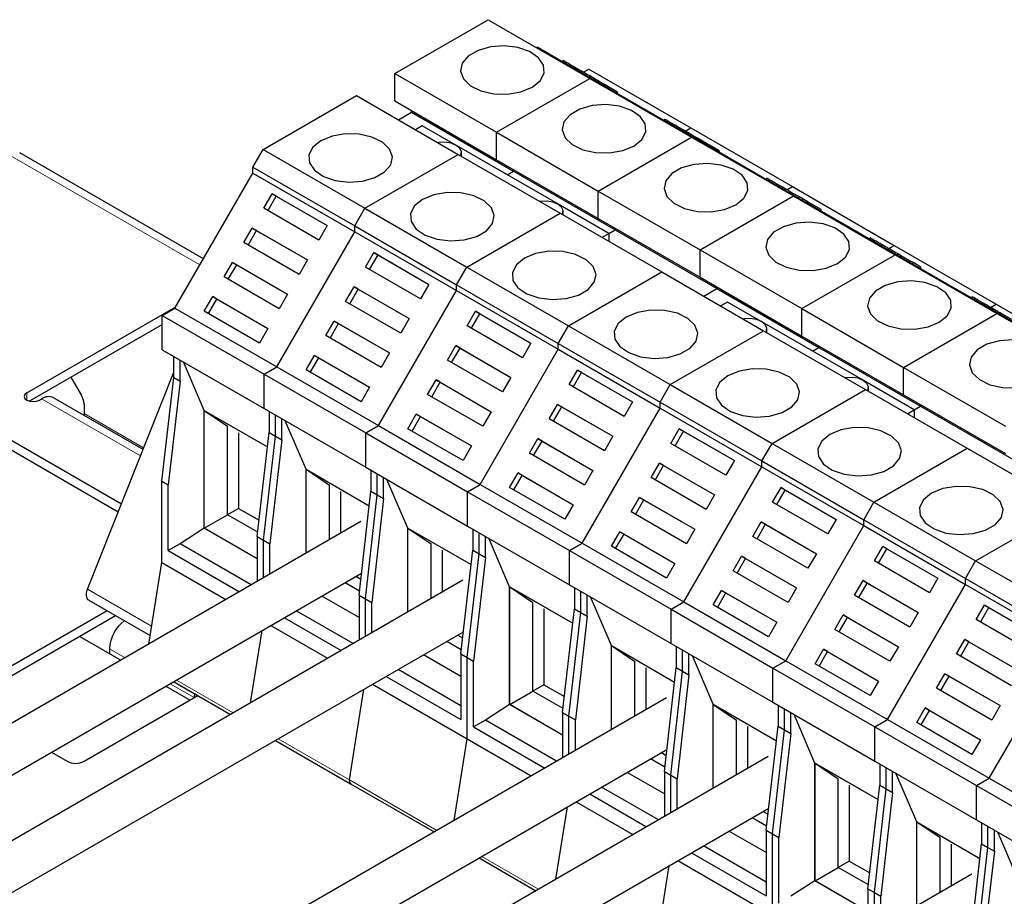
# Model space of a CAD drawing. Header units: millimetres. Extents: x 5 to 418, y 2 to 292.
# Tile 28 of 31: x 340 to 366, y 144 to 167. Entities that reach past the tile are written whole.
import ezdxf

# ---------------------------------------------------------------- set-up
doc = ezdxf.new("R2010")
doc.units = ezdxf.units.MM

msp = doc.modelspace()

# ---------------------------------------------------------------- linework, layer by layer
at = {"color": 7, "linetype": 'Continuous', "lineweight": 25}
for p, q in [((349.9766, 165.6762), (352.4651, 167.1128)), ((352.4651, 167.1128), (355.1804, 165.5453)), ((353.7754, 166.3848), (353.7631, 166.3635)), ((353.7754, 166.3848), (355.2462, 165.5358)), ((354.4685, 166.0262), (354.4505, 165.9951)), ((354.5397, 165.9805), (354.5237, 165.9528)), ((354.7867, 165.8379), (354.7707, 165.8102)), ((354.8909, 165.7776), (354.7799, 165.8418)), ((354.891, 165.7777), (354.875, 165.75)), ((354.9579, 165.739), (354.891, 165.7777)), ((354.9579, 165.739), (354.942, 165.7114)), ((355.0093, 165.7093), (355.1565, 165.7943)), ((355.1565, 165.7943), (357.8718, 164.2268)), ((349.9766, 165.6762), (352.6919, 164.1087)), ((349.9766, 164.9446), (349.9766, 165.6762)), ((352.6919, 164.1087), (355.1804, 165.5453)), ((355.0954, 165.6596), (355.0795, 165.632)), ((355.1783, 165.6118), (355.0954, 165.6596)), ((355.1783, 165.6118), (355.1623, 165.5842)), ((355.3231, 165.5282), (355.1783, 165.6118)), ((355.1804, 165.5453), (357.8957, 163.9778)), ((355.2462, 165.5358), (355.2339, 165.5145)), ((355.2462, 165.5358), (356.4906, 164.8171)), ((355.3231, 165.5282), (355.3071, 165.5006)), ((355.4312, 165.4658), (355.3231, 165.5282)), ((355.4312, 165.4658), (355.4152, 165.4381)), ((355.5763, 165.382), (355.4312, 165.4658)), ((355.5763, 165.382), (355.5603, 165.3543)), ((355.6592, 165.3342), (355.5763, 165.382)), ((355.6592, 165.3342), (355.6432, 165.3065)), ((355.9202, 165.1834), (355.6592, 165.3342)), ((346.4664, 163.6498), (348.9549, 165.0864)), ((348.9549, 165.0864), (351.6702, 163.5189)), ((355.9202, 165.1834), (355.9043, 165.1557)), ((349.9766, 164.9446), (352.6919, 163.3771)), ((356.4907, 164.8173), (356.4784, 164.796)), ((356.4907, 164.8173), (357.9615, 163.9683)), ((350.0751, 164.4397), (350.4274, 164.6431)), ((350.4274, 164.6431), (350.4274, 164.6843)), ((350.4274, 164.6431), (353.1427, 163.0756)), ((357.1838, 164.4587), (357.1658, 164.4276)), ((350.7103, 164.2839), (350.5277, 164.1785)), ((351.6103, 163.7643), (350.7103, 164.2839)), ((357.255, 164.413), (357.239, 164.3853)), ((357.502, 164.2704), (357.486, 164.2427)), ((357.6062, 164.2101), (357.4952, 164.2743)), ((357.6062, 164.2102), (357.5903, 164.1825)), ((357.6732, 164.1715), (357.6062, 164.2102)), ((357.6732, 164.1715), (357.6573, 164.1439)), ((357.7246, 164.1418), (357.8718, 164.2268)), ((357.8718, 164.2268), (360.5871, 162.6593)), ((352.6919, 163.3771), (352.6919, 164.1087)), ((352.6919, 164.1087), (355.4072, 162.5412)), ((355.4072, 162.5412), (357.8957, 163.9778)), ((357.8107, 164.0921), (357.7947, 164.0645)), ((357.8936, 164.0443), (357.8107, 164.0921)), ((357.8936, 164.0443), (357.8776, 164.0167)), ((358.0383, 163.9607), (357.8936, 164.0443)), ((357.8957, 163.9778), (360.611, 162.4103)), ((357.9615, 163.9683), (357.9492, 163.947)), ((357.9615, 163.9683), (359.2059, 163.2496)), ((358.0384, 163.9607), (358.0224, 163.9331)), ((358.1465, 163.8983), (358.0384, 163.9607)), ((358.1465, 163.8983), (358.1305, 163.8706)), ((358.2916, 163.8145), (358.1465, 163.8983)), ((346.1944, 163.1787), (346.4664, 163.6498)), ((346.4664, 163.6498), (349.1817, 162.0823)), ((354.3256, 162.1968), (351.6203, 163.7585)), ((358.2916, 163.8145), (358.2756, 163.7868)), ((358.3745, 163.7667), (358.2916, 163.8145)), ((358.3745, 163.7667), (358.3585, 163.739)), ((358.6355, 163.6159), (358.3745, 163.7667)), ((344.8719, 160.7318), (339.9722, 163.5603)), ((349.1817, 162.0823), (351.6702, 163.5189)), ((351.6702, 163.5189), (354.3855, 161.9514)), ((351.7559, 163.4694), (351.7559, 163.5655)), ((352.6919, 163.3771), (355.4072, 161.8096)), ((358.6355, 163.6159), (358.6196, 163.5882)), ((346.1944, 163.1787), (348.9097, 161.6112)), ((346.1944, 163.0225), (346.1944, 163.1787)), ((353.1427, 163.0756), (353.1427, 163.1168)), ((359.206, 163.2498), (359.1937, 163.2285)), ((359.206, 163.2498), (360.6767, 162.4008)), ((344.1144, 159.4198), (346.1944, 163.0225)), ((346.1944, 163.0225), (348.9097, 161.455)), ((352.973, 162.9776), (353.1427, 163.0756)), ((353.1427, 163.0756), (355.858, 161.5081)), ((359.899, 162.8866), (359.8831, 162.8589)), ((359.966, 162.8479), (359.899, 162.8866)), ((359.966, 162.8479), (359.95, 162.8203)), ((360.1805, 162.7241), (360.1645, 162.6965)), ((360.2429, 162.688), (360.1805, 162.7241)), ((360.2429, 162.688), (360.227, 162.6604)), ((360.3215, 162.6426), (360.2429, 162.688)), ((360.3215, 162.6427), (360.3056, 162.615)), ((360.3885, 162.604), (360.3215, 162.6427)), ((360.3885, 162.604), (360.3725, 162.5764)), ((360.4399, 162.5743), (360.5871, 162.6593)), ((360.5871, 162.6593), (363.3024, 161.0918)), ((346.4806, 162.0813), (346.7046, 162.4692)), ((346.5926, 162.0166), (346.8166, 162.4046)), ((346.7046, 162.4692), (348.1754, 161.6202)), ((346.8166, 162.4046), (346.7046, 162.4692)), ((346.8166, 162.4046), (348.1754, 161.6202)), ((355.4072, 162.5412), (358.1225, 160.9737)), ((355.4072, 161.8096), (355.4072, 162.5412)), ((358.1225, 160.9737), (360.611, 162.4103)), ((360.526, 162.5246), (360.51, 162.497)), ((360.6089, 162.4768), (360.526, 162.5246)), ((360.6089, 162.4768), (360.5929, 162.4491)), ((360.7536, 162.3932), (360.6089, 162.4768)), ((360.611, 162.4103), (363.3263, 160.8428)), ((360.6767, 162.4008), (360.6645, 162.3795)), ((360.6767, 162.4008), (361.9212, 161.6821)), ((360.7536, 162.3932), (360.7377, 162.3656)), ((360.8618, 162.3308), (360.7536, 162.3932)), ((360.8618, 162.3308), (360.8458, 162.3031)), ((361.0069, 162.247), (360.8618, 162.3308)), ((347.9514, 161.2322), (346.4806, 162.0813)), ((348.9097, 161.6112), (349.1817, 162.0823)), ((349.1817, 162.0823), (351.8969, 160.5148)), ((355.6883, 161.4101), (354.3356, 162.191)), ((361.0069, 162.247), (360.9909, 162.2193)), ((361.0898, 162.1992), (361.0069, 162.247)), ((361.0898, 162.1992), (361.0738, 162.1715)), ((361.3508, 162.0484), (361.0898, 162.1992)), ((351.8969, 160.5148), (354.3855, 161.9514)), ((354.3855, 161.9514), (357.1008, 160.3839)), ((354.4712, 161.9019), (354.4712, 161.998)), ((355.4072, 161.8096), (358.1225, 160.2421)), ((361.3508, 162.0484), (361.3348, 162.0207)), ((345.9526, 161.1667), (346.1766, 161.5547)), ((346.1766, 161.5547), (347.6474, 160.7057)), ((346.2886, 161.49), (346.1766, 161.5547)), ((348.1754, 161.6202), (347.9514, 161.2322)), ((348.9097, 161.455), (348.9097, 161.6112)), ((348.9097, 161.6112), (351.6249, 160.0437)), ((355.858, 161.5081), (355.858, 161.5493)), ((361.9213, 161.6823), (361.909, 161.661)), ((361.9213, 161.6823), (363.392, 160.8333)), ((346.0646, 161.1021), (346.2886, 161.49)), ((346.2886, 161.49), (347.6474, 160.7056)), ((346.8297, 157.8523), (348.9097, 161.455)), ((348.9097, 161.455), (351.6249, 159.8874)), ((355.5057, 161.3047), (355.6883, 161.4101)), ((355.6883, 161.4101), (355.858, 161.5081)), ((355.6883, 161.4101), (355.6883, 161.1993)), ((355.858, 161.5081), (358.5733, 159.9406)), ((362.664, 161.295), (362.646, 161.2639)), ((347.4234, 160.3177), (345.9526, 161.1667)), ((362.7351, 161.2493), (362.7192, 161.2217)), ((362.9821, 161.1067), (362.9662, 161.0791)), ((363.1552, 161.0068), (363.3024, 161.0918)), ((363.3024, 161.0918), (366.0177, 159.5243)), ((349.1959, 160.5138), (349.4199, 160.9017)), ((349.3079, 160.4491), (349.5319, 160.8371)), ((349.4199, 160.9017), (350.8907, 160.0527)), ((349.5319, 160.8371), (349.4199, 160.9017)), ((349.5319, 160.8371), (350.8907, 160.0527)), ((358.1225, 160.2421), (358.1225, 160.9737)), ((358.1225, 160.9737), (360.8377, 159.4062)), ((360.8377, 159.4062), (363.3263, 160.8428)), ((363.1666, 161.0003), (363.1506, 160.9726)), ((363.2335, 160.9616), (363.1666, 161.0003)), ((363.2579, 160.9475), (363.2, 160.9809)), ((363.2335, 160.9616), (363.2176, 160.934)), ((363.3263, 160.8428), (366.0416, 159.2753)), ((363.392, 160.8333), (363.3797, 160.8119)), ((363.3975, 160.8669), (363.3816, 160.8393)), ((363.392, 160.8333), (364.6364, 160.1146)), ((363.4823, 160.818), (363.3975, 160.8669)), ((363.4823, 160.818), (363.4663, 160.7903)), ((363.7202, 160.6806), (363.4823, 160.818)), ((345.4246, 160.2522), (345.6486, 160.6402)), ((345.5366, 160.1876), (345.7606, 160.5755)), ((345.6486, 160.6402), (347.1194, 159.7911)), ((345.7606, 160.5755), (345.6486, 160.6402)), ((345.7606, 160.5755), (347.1194, 159.7911)), ((347.6474, 160.7057), (347.4234, 160.3177)), ((350.6667, 159.6647), (349.1959, 160.5138)), ((351.6249, 160.0437), (351.8969, 160.5148)), ((351.8969, 160.5148), (354.6122, 158.9473)), ((363.7203, 160.6806), (363.7043, 160.6529)), ((363.8051, 160.6317), (363.7203, 160.6806)), ((363.8051, 160.6317), (363.7891, 160.604)), ((364.0094, 160.5136), (363.8051, 160.6317)), ((364.0094, 160.5136), (363.9935, 160.4859)), ((346.8954, 159.4032), (345.4246, 160.2522)), ((354.6122, 158.9473), (357.1008, 160.3839)), ((357.1008, 160.3839), (359.8161, 158.8164)), ((358.1225, 160.2421), (360.8377, 158.6746)), ((348.6679, 159.5992), (348.8919, 159.9872)), ((348.8919, 159.9872), (350.3627, 159.1382)), ((349.0039, 159.9225), (348.8919, 159.9872)), ((350.8907, 160.0527), (350.6667, 159.6647)), ((351.6249, 160.0437), (354.3402, 158.4762)), ((351.6249, 159.8874), (351.6249, 160.0437)), ((358.5733, 159.9406), (358.5733, 159.9818)), ((364.6365, 160.1148), (364.6242, 160.0935)), ((364.6365, 160.1148), (366.1073, 159.2657)), ((344.8966, 159.3377), (345.1206, 159.7257)), ((345.1206, 159.7257), (346.5914, 158.8766)), ((345.2326, 159.661), (345.1206, 159.7257)), ((347.1194, 159.7911), (346.8954, 159.4032)), ((348.7799, 159.5346), (349.0039, 159.9225)), ((349.0039, 159.9225), (350.3627, 159.1381)), ((349.5449, 156.2848), (351.6249, 159.8874)), ((351.6249, 159.8874), (354.3402, 158.3199)), ((358.221, 159.7372), (358.5733, 159.9406)), ((358.5733, 159.9406), (361.2886, 158.3731)), ((365.3792, 159.7275), (365.3613, 159.6964)), ((340.1614, 157.1607), (344.1342, 159.4541)), ((345.0086, 159.273), (345.2326, 159.661)), ((345.2326, 159.661), (346.5914, 158.8766)), ((350.1387, 158.7502), (348.6679, 159.5992)), ((358.8561, 159.5814), (358.6735, 159.476)), ((359.7562, 159.0618), (358.8561, 159.5814)), ((365.4504, 159.6818), (365.4345, 159.6542)), ((365.6974, 159.5392), (365.6815, 159.5116)), ((365.8819, 159.4328), (365.8659, 159.4051)), ((365.8705, 159.4393), (366.0177, 159.5243)), ((365.9488, 159.3941), (365.8819, 159.4328)), ((366.0177, 159.5243), (368.733, 157.9568)), ((343.775, 159.2239), (344.1144, 159.4198)), ((343.775, 159.2239), (346.4902, 157.6563)), ((343.775, 158.3093), (343.775, 159.2239)), ((344.1144, 159.4198), (346.8297, 157.8523)), ((346.3674, 158.4886), (344.8966, 159.3377)), ((351.9112, 158.9463), (352.1352, 159.3342)), ((352.0232, 158.8816), (352.2472, 159.2696)), ((352.1352, 159.3342), (353.606, 158.4852)), ((352.2472, 159.2696), (352.1352, 159.3342)), ((352.2472, 159.2696), (353.606, 158.4852)), ((360.8377, 159.4062), (363.553, 157.8387)), ((360.8377, 158.6746), (360.8377, 159.4062)), ((363.553, 157.8387), (366.0416, 159.2753)), ((365.9732, 159.38), (365.9153, 159.4134)), ((365.9488, 159.3941), (365.9329, 159.3665)), ((366.0416, 159.2753), (368.7569, 157.7078)), ((366.1073, 159.2657), (366.095, 159.2444)), ((366.1128, 159.2994), (366.0968, 159.2718)), ((366.1073, 159.2657), (367.3517, 158.5471)), ((366.1976, 159.2505), (366.1128, 159.2994)), ((366.1976, 159.2505), (366.1816, 159.2228)), ((366.4355, 159.1131), (366.1976, 159.2505)), ((340.2277, 156.9377), (343.775, 158.9855)), ((348.1399, 158.6847), (348.3639, 159.0727)), ((348.2519, 158.6201), (348.4759, 159.008)), ((348.3639, 159.0727), (349.8347, 158.2236)), ((348.4759, 159.008), (348.3639, 159.0727)), ((348.4759, 159.008), (349.8347, 158.2236)), ((350.3627, 159.1382), (350.1387, 158.7502)), ((353.382, 158.0972), (351.9112, 158.9463)), ((354.3402, 158.4762), (354.6122, 158.9473)), ((354.6122, 158.9473), (357.3275, 157.3798)), ((362.4715, 157.4943), (359.7662, 159.056)), ((346.5914, 158.8766), (346.3674, 158.4886)), ((349.6107, 157.8357), (348.1399, 158.6847)), ((357.3275, 157.3798), (359.8161, 158.8164)), ((359.8161, 158.8164), (362.5314, 157.2489)), ((359.9018, 158.7669), (359.9018, 158.863)), ((360.8377, 158.6746), (363.553, 157.1071)), ((351.3832, 158.0317), (351.6072, 158.4197)), ((351.6072, 158.4197), (353.078, 157.5707)), ((351.7192, 158.355), (351.6072, 158.4197)), ((353.606, 158.4852), (353.382, 158.0972)), ((354.3402, 158.3199), (354.3402, 158.4762)), ((354.3402, 158.4762), (357.0555, 156.9087)), ((361.2886, 158.3731), (361.2886, 158.4143)), ((343.775, 158.3093), (346.4902, 156.7418)), ((344.0804, 157.5711), (344.0804, 158.133)), ((347.6119, 157.7702), (347.8359, 158.1582)), ((347.8359, 158.1582), (349.3067, 157.3091)), ((347.9479, 158.0935), (347.8359, 158.1582)), ((349.8347, 158.2236), (349.6107, 157.8357)), ((351.4952, 157.9671), (351.7192, 158.355)), ((351.7192, 158.355), (353.078, 157.5706)), ((352.2602, 154.7173), (354.3402, 158.3199)), ((354.3402, 158.3199), (357.0555, 156.7524)), ((361.1189, 158.2751), (361.2886, 158.3731)), ((361.2886, 158.3731), (364.0039, 156.8056)), ((344.2501, 157.4732), (344.2501, 158.035)), ((344.895, 156.6886), (344.3395, 157.9834)), ((347.7239, 157.7055), (347.9479, 158.0935)), ((347.9479, 158.0935), (349.3067, 157.3091)), ((352.854, 157.1827), (351.3832, 158.0317)), ((336.4844, 157.7811), (342.6868, 154.2006)), ((341.7838, 151.9236), (344.0804, 157.7149)), ((346.4902, 157.6563), (346.8297, 157.8523)), ((346.4902, 156.7418), (346.4902, 157.6563)), ((346.4902, 157.6563), (349.2055, 156.0888)), ((346.8297, 157.8523), (349.5449, 156.2848)), ((349.0827, 156.9211), (347.6119, 157.7702)), ((354.6265, 157.3788), (354.8505, 157.7667)), ((354.7385, 157.3141), (354.9625, 157.7021)), ((354.8505, 157.7667), (356.3213, 156.9177)), ((354.9625, 157.7021), (354.8505, 157.7667)), ((354.9625, 157.7021), (356.3213, 156.9177)), ((363.553, 157.1071), (363.553, 157.8387)), ((363.553, 157.8387), (366.2683, 156.2712)), ((336.4844, 157.5199), (342.6025, 153.988)), ((341.3392, 157.5794), (341.6224, 157.0889)), ((343.7636, 154.8005), (344.0804, 157.5711)), ((344.2501, 157.4732), (343.9333, 154.7026)), ((344.0804, 157.5711), (344.2501, 157.4732)), ((350.8552, 157.1172), (351.0792, 157.5052)), ((350.9672, 157.0526), (351.1912, 157.4405)), ((351.0792, 157.5052), (352.55, 156.6561)), ((351.1912, 157.4405), (351.0792, 157.5052)), ((351.1912, 157.4405), (352.55, 156.6561)), ((353.078, 157.5707), (352.854, 157.1827)), ((356.0973, 156.5297), (354.6265, 157.3788)), ((357.0555, 156.9087), (357.3275, 157.3798)), ((357.3275, 157.3798), (360.0428, 155.8123)), ((363.8342, 156.7076), (362.4815, 157.4885)), ((349.3067, 157.3091), (349.0827, 156.9211)), ((352.326, 156.2681), (350.8552, 157.1172)), ((360.0428, 155.8123), (362.5314, 157.2489)), ((362.5314, 157.2489), (365.2467, 155.6814)), ((362.6171, 157.1994), (362.6171, 157.2955)), ((363.553, 157.1071), (366.2683, 155.5396)), ((340.5008, 156.9647), (340.5573, 156.9974)), ((343.2624, 155.6522), (340.8773, 157.0291)), ((341.6887, 156.8658), (341.6887, 156.6045)), ((354.0985, 156.4642), (354.3225, 156.8522)), ((354.3225, 156.8522), (355.7933, 156.0031)), ((354.4345, 156.7875), (354.3225, 156.8522)), ((356.3213, 156.9177), (356.0973, 156.5297)), ((357.0555, 156.9087), (359.7708, 155.3412)), ((357.0555, 156.7524), (357.0555, 156.9087)), ((364.0039, 156.8056), (364.0039, 156.8468)), ((341.6887, 156.6045), (341.6859, 156.5623)), ((344.895, 156.6886), (346.5818, 155.7148)), ((344.895, 153.5478), (344.895, 156.6886)), ((344.8973, 156.6871), (346.5818, 155.7147)), ((344.8973, 153.5465), (344.8973, 156.6871)), ((344.8973, 156.6871), (345.5173, 156.2666)), ((346.4902, 156.7418), (349.2055, 155.1743)), ((346.626, 156.6634), (346.626, 156.1016)), ((346.7957, 156.0036), (346.7957, 156.5655)), ((350.3272, 156.2027), (350.5512, 156.5907)), ((350.5512, 156.5907), (352.022, 155.7416)), ((350.6632, 156.526), (350.5512, 156.5907)), ((352.55, 156.6561), (352.326, 156.2681)), ((354.2105, 156.3996), (354.4345, 156.7875)), ((354.4345, 156.7875), (355.7933, 156.0031)), ((354.9755, 153.1498), (357.0555, 156.7524)), ((357.0555, 156.7524), (359.7708, 155.1849)), ((363.6516, 156.6022), (363.8342, 156.7076)), ((363.8342, 156.7076), (364.0039, 156.8056)), ((363.8342, 156.7076), (363.8342, 156.4968)), ((364.0039, 156.8056), (366.7192, 155.238)), ((346.9654, 155.9057), (346.9654, 156.4675)), ((347.6103, 155.121), (347.0548, 156.4159)), ((349.2055, 156.0888), (349.5449, 156.2848)), ((349.5449, 156.2848), (352.2602, 154.7173)), ((350.4392, 156.138), (350.6632, 156.526)), ((350.6632, 156.526), (352.022, 155.7416)), ((355.5693, 155.6152), (354.0985, 156.4642)), ((345.5173, 153.9045), (345.5173, 156.2666)), ((345.8114, 156.0968), (345.8114, 154.0743)), ((346.3092, 153.331), (346.626, 156.1016)), ((346.626, 156.1016), (346.7957, 156.0036)), ((349.2055, 156.0888), (351.9208, 154.5213)), ((349.2055, 155.1743), (349.2055, 156.0888)), ((351.798, 155.3536), (350.3272, 156.2027)), ((357.3418, 155.8113), (357.5658, 156.1992)), ((357.4538, 155.7466), (357.6778, 156.1346)), ((357.5658, 156.1992), (359.0366, 155.3502)), ((357.6778, 156.1346), (357.5658, 156.1992)), ((357.6778, 156.1346), (359.0366, 155.3502)), ((346.4789, 153.233), (346.7957, 156.0036)), ((346.9654, 155.9057), (346.6486, 153.1351)), ((346.7957, 156.0036), (346.9654, 155.9057)), ((353.5705, 155.5497), (353.7945, 155.9377)), ((353.6825, 155.485), (353.9065, 155.873)), ((353.7945, 155.9377), (355.2653, 155.0886)), ((353.9065, 155.873), (353.7945, 155.9377)), ((353.9065, 155.873), (355.2653, 155.0886)), ((355.7933, 156.0031), (355.5693, 155.6152)), ((358.8126, 154.9622), (357.3418, 155.8113)), ((359.7708, 155.3412), (360.0428, 155.8123)), ((360.0428, 155.8123), (362.7581, 154.2448)), ((352.022, 155.7416), (351.798, 155.3536)), ((355.0413, 154.7006), (353.5705, 155.5497)), ((362.7581, 154.2448), (365.2467, 155.6814)), ((365.2467, 155.6814), (367.9619, 154.1139)), ((356.8138, 154.8967), (357.0378, 155.2847)), ((357.0378, 155.2847), (358.5086, 154.4356)), ((357.1498, 155.22), (357.0378, 155.2847)), ((359.0366, 155.3502), (358.8126, 154.9622)), ((359.7708, 155.1849), (359.7708, 155.3412)), ((359.7708, 155.3412), (362.4861, 153.7737)), ((347.6103, 155.121), (349.2971, 154.1473)), ((347.6103, 152.8797), (347.6103, 155.121)), ((347.6126, 155.1196), (349.2971, 154.1472)), ((347.6126, 152.881), (347.6126, 155.1196)), ((347.6126, 155.1196), (348.2326, 154.6991)), ((349.2055, 155.1743), (351.9208, 153.6068)), ((349.3413, 155.0959), (349.3413, 154.5341)), ((349.511, 154.4361), (349.511, 154.998)), ((353.0425, 154.6352), (353.2665, 155.0232)), ((353.2665, 155.0232), (354.7373, 154.1741)), ((353.3785, 154.9585), (353.2665, 155.0232)), ((355.2653, 155.0886), (355.0413, 154.7006)), ((356.9258, 154.8321), (357.1498, 155.22)), ((357.1498, 155.22), (358.5086, 154.4356)), ((357.6908, 151.5823), (359.7708, 155.1849)), ((359.7708, 155.1849), (362.4861, 153.6174)), ((343.7636, 154.8005), (343.9333, 154.7026)), ((343.7636, 152.6307), (343.7636, 154.8005)), ((349.6807, 154.3382), (349.6807, 154.9)), ((350.3256, 153.5535), (349.7701, 154.8484)), ((351.9208, 154.5213), (352.2602, 154.7173)), ((352.2602, 154.7173), (354.9755, 153.1498)), ((353.1545, 154.5705), (353.3785, 154.9585)), ((353.3785, 154.9585), (354.7373, 154.1741)), ((358.2846, 154.0477), (356.8138, 154.8967)), ((343.9333, 152.9508), (343.9333, 154.7026)), ((348.2326, 153.2389), (348.2326, 154.6991)), ((348.5267, 154.5293), (348.5267, 153.4087)), ((349.0245, 151.7635), (349.3413, 154.5341)), ((349.3413, 154.5341), (349.511, 154.4361)), ((351.9208, 153.6068), (351.9208, 154.5213)), ((351.9208, 154.5213), (354.6361, 152.9538)), ((354.5133, 153.7861), (353.0425, 154.6352)), ((360.0571, 154.2437), (360.2811, 154.6317)), ((360.1691, 154.1791), (360.3931, 154.567)), ((360.2811, 154.6317), (361.7519, 153.7827)), ((360.3931, 154.567), (360.2811, 154.6317)), ((360.3931, 154.567), (361.7518, 153.7826)), ((349.1942, 151.6655), (349.511, 154.4361)), ((349.6807, 154.3382), (349.3639, 151.5676)), ((349.511, 154.4361), (349.6807, 154.3382)), ((356.2858, 153.9822), (356.5098, 154.3702)), ((356.3978, 153.9175), (356.6218, 154.3055)), ((356.5098, 154.3702), (357.9806, 153.5211)), ((356.6218, 154.3055), (356.5098, 154.3702)), ((356.6218, 154.3055), (357.9806, 153.5211)), ((358.5086, 154.4356), (358.2846, 154.0477)), ((361.5279, 153.3947), (360.0571, 154.2437)), ((362.4861, 153.7737), (362.7581, 154.2448)), ((362.7581, 154.2448), (365.4734, 152.6773)), ((345.8114, 154.0743), (345.5173, 153.9045)), ((345.8114, 154.0743), (346.3581, 153.7587)), ((354.7373, 154.1741), (354.5133, 153.7861)), ((357.7566, 153.1331), (356.2858, 153.9822)), ((365.4734, 152.6773), (367.9619, 154.1139)), ((349.0763, 153.7259), (333.1667, 144.5416)), ((344.8973, 153.5465), (345.5173, 153.9045)), ((346.3217, 153.4401), (345.5173, 153.9045)), ((359.5291, 153.3292), (359.7531, 153.7172)), ((359.7531, 153.7172), (361.2239, 152.8681)), ((359.8651, 153.6525), (359.7531, 153.7172)), ((361.7519, 153.7827), (361.5279, 153.3947)), ((362.4861, 153.6174), (362.4861, 153.7737)), ((362.4861, 153.7737), (365.2014, 152.2062)), ((344.895, 153.5478), (344.2501, 153.1337)), ((346.3092, 152.7314), (344.895, 153.5478)), ((346.3092, 152.7315), (344.8973, 153.5465)), ((350.3256, 153.5535), (352.0124, 152.5798)), ((350.3256, 151.3122), (350.3256, 153.5535)), ((350.3279, 153.5521), (352.0124, 152.5797)), ((350.3279, 151.3135), (350.3279, 153.5521)), ((350.3279, 153.5521), (350.9478, 153.1316)), ((351.9208, 153.6068), (354.6361, 152.0393)), ((352.0566, 153.5284), (352.0566, 152.9666)), ((352.2263, 152.8686), (352.2263, 153.4305)), ((355.7578, 153.0677), (355.9818, 153.4557)), ((355.9818, 153.4557), (357.4526, 152.6066)), ((356.0938, 153.391), (355.9818, 153.4557)), ((357.9806, 153.5211), (357.7566, 153.1331)), ((359.6411, 153.2646), (359.8651, 153.6525)), ((359.8651, 153.6525), (361.2238, 152.8681)), ((360.4061, 150.0148), (362.4861, 153.6174)), ((362.4861, 153.6174), (365.2014, 152.0499)), ((344.2501, 153.1337), (343.9333, 152.9508)), ((346.1503, 152.0368), (344.2501, 153.1337)), ((346.3092, 153.331), (346.4789, 153.233)), ((346.3092, 153.331), (346.3092, 152.1286)), ((346.4789, 152.2265), (346.4789, 153.233)), ((346.4789, 153.233), (346.6486, 153.1351)), ((346.6486, 152.3245), (346.6486, 153.1351)), ((350.9478, 151.6714), (350.9478, 153.1316)), ((352.396, 152.7707), (352.396, 153.3325)), ((353.0409, 151.986), (352.4854, 153.2809)), ((354.6361, 152.9538), (354.9755, 153.1498)), ((354.9755, 153.1498), (357.6908, 151.5823)), ((355.8698, 153.003), (356.0938, 153.391)), ((356.0938, 153.391), (357.4526, 152.6066)), ((360.9999, 152.4802), (359.5291, 153.3292)), ((343.9333, 152.9508), (345.8335, 151.8539)), ((351.242, 152.9617), (351.242, 151.8412)), ((351.7398, 150.196), (352.0566, 152.9666)), ((351.9095, 150.098), (352.2263, 152.8686)), ((352.0566, 152.9666), (352.2263, 152.8686)), ((352.2263, 152.8686), (352.396, 152.7707)), ((354.6361, 152.9538), (357.3514, 151.3863)), ((354.6361, 152.0393), (354.6361, 152.9538)), ((357.2286, 152.2186), (355.7578, 153.0677)), ((361.2239, 152.8681), (360.9999, 152.4802)), ((362.7724, 152.6762), (362.9964, 153.0642)), ((362.8844, 152.6116), (363.1084, 152.9995)), ((362.9964, 153.0642), (364.4671, 152.2152)), ((363.1084, 152.9995), (362.9964, 153.0642)), ((363.1084, 152.9995), (364.4671, 152.2151)), ((343.4152, 150.4579), (343.7636, 152.6307)), ((343.7636, 152.6307), (345.4714, 151.6449)), ((352.396, 152.7707), (352.0792, 150.0001)), ((357.4526, 152.6066), (357.2286, 152.2186)), ((359.0011, 152.4147), (359.2251, 152.8027)), ((359.1131, 152.35), (359.3371, 152.738)), ((359.2251, 152.8027), (360.6959, 151.9536)), ((359.3371, 152.738), (359.2251, 152.8027)), ((359.3371, 152.738), (360.6958, 151.9536)), ((364.2431, 151.8272), (362.7724, 152.6762)), ((365.2014, 152.2062), (365.4734, 152.6773)), ((365.4734, 152.6773), (368.1887, 151.1098)), ((333.778, 143.509), (349.0915, 152.3493)), ((360.4719, 151.5656), (359.0011, 152.4147)), ((351.7915, 152.1584), (335.8953, 142.9817)), ((349.037, 151.8726), (348.6513, 152.0952)), ((348.9455, 152.265), (349.0734, 152.1912)), ((362.2444, 151.7617), (362.4684, 152.1497)), ((362.3564, 151.6971), (362.5804, 152.085)), ((362.4684, 152.1497), (363.9391, 151.3006)), ((362.5804, 152.085), (362.4684, 152.1497)), ((362.5804, 152.085), (363.9391, 151.3006)), ((364.4671, 152.2152), (364.2431, 151.8272)), ((365.2014, 152.0499), (365.2014, 152.2062)), ((365.2014, 152.2062), (367.9167, 150.6387)), ((353.0409, 151.986), (354.7277, 151.0123)), ((353.0409, 148.8453), (353.0409, 151.986)), ((353.0432, 151.9846), (354.7276, 151.0122)), ((353.0432, 148.844), (353.0432, 151.9846)), ((353.0432, 151.9846), (353.6631, 151.5641)), ((354.6361, 152.0393), (357.3514, 150.4718)), ((354.7719, 151.9609), (354.7719, 151.3991)), ((354.9416, 151.3011), (354.9416, 151.863)), ((358.4731, 151.5002), (358.6971, 151.8882)), ((358.5851, 151.4355), (358.8091, 151.8235)), ((358.6971, 151.8882), (360.1679, 151.0391)), ((358.8091, 151.8235), (358.6971, 151.8882)), ((358.8091, 151.8235), (360.1678, 151.0391)), ((360.6959, 151.9536), (360.4719, 151.5656)), ((363.1214, 148.4473), (365.2014, 152.0499)), ((365.2014, 152.0499), (367.9167, 150.4824)), ((341.8183, 151.6253), (343.4512, 150.6827)), ((349.0245, 151.1639), (348.0313, 151.7373)), ((349.0245, 151.164), (348.0314, 151.7373)), ((349.0245, 151.7635), (349.1942, 151.6655)), ((349.0245, 151.7635), (349.0245, 150.5611)), ((349.1942, 151.6655), (349.3639, 151.5676)), ((349.1942, 150.659), (349.1942, 151.6655)), ((349.3639, 150.757), (349.3639, 151.5676)), ((353.6631, 149.202), (353.6631, 151.5641)), ((355.1113, 151.2032), (355.1113, 151.765)), ((355.7562, 150.4185), (355.2007, 151.7134)), ((357.3514, 151.3863), (357.6908, 151.5823)), ((357.6908, 151.5823), (360.4061, 150.0148)), ((363.7151, 150.9127), (362.2444, 151.7617)), ((342.3059, 151.3439), (338.5209, 149.1589)), ((348.8655, 150.4693), (347.3502, 151.3441)), ((353.9573, 151.3942), (353.9573, 149.3718)), ((354.4551, 148.6285), (354.7719, 151.3991)), ((354.6248, 148.5305), (354.9416, 151.3011)), ((354.7719, 151.3991), (354.9416, 151.3011)), ((354.9416, 151.3011), (355.1113, 151.2032)), ((357.3514, 150.4718), (357.3514, 151.3863)), ((357.3514, 151.3863), (360.0667, 149.8188)), ((359.9439, 150.6511), (358.4731, 151.5002)), ((363.9391, 151.3006), (363.7151, 150.9127)), ((365.4876, 151.1087), (365.7116, 151.4967)), ((365.5997, 151.0441), (365.8236, 151.432)), ((365.7116, 151.4967), (367.1824, 150.6477)), ((365.8236, 151.432), (365.7116, 151.4967)), ((365.8236, 151.432), (367.1824, 150.6476)), ((342.5322, 151.2132), (338.5209, 148.8976)), ((347.0334, 151.1612), (348.5488, 150.2864)), ((355.1113, 151.2032), (354.7945, 148.4326)), ((360.1679, 151.0391), (359.9439, 150.6511)), ((361.7164, 150.8472), (361.9404, 151.2352)), ((361.8284, 150.7825), (362.0524, 151.1705)), ((361.9404, 151.2352), (363.4111, 150.3861)), ((362.0524, 151.1705), (361.9404, 151.2352)), ((362.0524, 151.1705), (363.4111, 150.3861)), ((366.9584, 150.2597), (365.4876, 151.1087)), ((336.48, 141.9338), (351.8068, 150.7818)), ((346.1305, 148.8904), (346.4397, 150.8184)), ((346.6713, 150.9522), (348.1867, 150.0774)), ((363.1871, 149.9981), (361.7164, 150.8472)), ((341.5756, 150.661), (342.6713, 150.0284)), ((351.7523, 150.3051), (351.3666, 150.5277)), ((351.6608, 150.6975), (351.7887, 150.6237)), ((364.9596, 150.1942), (365.1836, 150.5822)), ((365.0717, 150.1296), (365.2956, 150.5175)), ((365.1836, 150.5822), (366.6544, 149.7331)), ((365.2956, 150.5175), (365.1836, 150.5822)), ((365.2956, 150.5175), (366.6544, 149.7331)), ((342.3675, 150.3344), (342.3675, 150.2038)), ((355.7562, 150.4185), (357.4429, 149.4448)), ((355.7562, 148.1772), (355.7562, 150.4185)), ((355.7585, 150.4171), (357.4429, 149.4447)), ((355.7585, 148.1785), (355.7585, 150.4171)), ((355.7585, 150.4171), (356.3784, 149.9966)), ((357.3514, 150.4718), (360.0667, 148.9043)), ((357.4872, 150.3934), (357.4872, 149.8316)), ((357.6569, 149.7336), (357.6569, 150.2955)), ((361.1884, 149.9327), (361.4124, 150.3207)), ((361.3004, 149.868), (361.5244, 150.256)), ((361.4124, 150.3207), (362.8831, 149.4716)), ((361.5244, 150.256), (361.4124, 150.3207)), ((361.5244, 150.256), (362.8831, 149.4716)), ((363.4111, 150.3861), (363.1871, 149.9981)), ((365.8367, 146.8798), (367.9167, 150.4824)), ((351.7398, 149.5964), (350.7466, 150.1698)), ((351.7398, 149.5965), (350.7467, 150.1698)), ((351.7398, 150.196), (351.9095, 150.098)), ((351.7398, 150.196), (351.7398, 148.4443)), ((351.9095, 147.9282), (351.9095, 150.098)), ((351.9095, 150.098), (352.0792, 150.0001)), ((352.0792, 148.2483), (352.0792, 150.0001)), ((356.3784, 148.5364), (356.3784, 149.9966)), ((357.8266, 149.6357), (357.8266, 150.1975)), ((358.4715, 148.851), (357.9159, 150.1459)), ((360.0667, 149.8188), (360.4061, 150.0148)), ((360.4061, 150.0148), (363.1214, 148.4473)), ((366.4304, 149.3452), (364.9596, 150.1942)), ((351.7398, 148.81), (350.0655, 149.7766)), ((356.6726, 149.8267), (356.6726, 148.7062)), ((357.1704, 147.061), (357.4872, 149.8316)), ((357.3401, 146.963), (357.6569, 149.7336)), ((357.4872, 149.8316), (357.6569, 149.7336)), ((357.6569, 149.7336), (357.8266, 149.6357)), ((360.0667, 148.9043), (360.0667, 149.8188)), ((360.0667, 149.8188), (362.782, 148.2513)), ((362.6591, 149.0836), (361.1884, 149.9327)), ((344.0794, 149.4559), (345.5948, 148.5811)), ((349.7487, 149.5937), (351.7398, 148.4443)), ((357.8266, 149.6357), (357.5098, 146.8651)), ((362.8831, 149.4716), (362.6591, 149.0836)), ((364.4316, 149.2797), (364.6556, 149.6677)), ((364.5437, 149.215), (364.7676, 149.603)), ((364.6556, 149.6677), (366.1264, 148.8186)), ((364.7676, 149.603), (364.6556, 149.6677)), ((364.7676, 149.603), (366.1264, 148.8186)), ((343.8713, 149.3357), (344.5171, 148.9629)), ((348.7671, 146.8326), (349.155, 149.2509)), ((349.3866, 149.3847), (351.9095, 147.9282)), ((353.0432, 148.844), (353.6631, 149.202)), ((353.9573, 149.3718), (353.6631, 149.202)), ((354.4676, 148.7376), (353.6631, 149.202)), ((353.9573, 149.3718), (354.504, 149.0562)), ((365.9024, 148.4306), (364.4316, 149.2797)), ((357.2221, 149.0234), (341.3152, 139.8406)), ((341.6887, 147.3301), (344.7253, 149.0831)), ((344.6386, 149.1331), (344.6303, 149.0281)), ((353.0409, 148.8453), (352.396, 148.4312)), ((354.4551, 148.0289), (353.0409, 148.8453)), ((354.4551, 148.029), (353.0432, 148.844)), ((358.4715, 148.851), (360.1582, 147.8773)), ((358.4715, 146.6096), (358.4715, 148.851)), ((358.4738, 148.8496), (360.1582, 147.8772)), ((358.4738, 146.611), (358.4738, 148.8496)), ((358.4738, 148.8496), (359.0937, 148.4291)), ((360.0667, 148.9043), (362.782, 147.3368)), ((360.2025, 148.8259), (360.2025, 148.2641)), ((360.3722, 148.1661), (360.3722, 148.728)), ((363.9036, 148.3652), (364.1276, 148.7532)), ((364.0157, 148.3005), (364.2396, 148.6885)), ((364.1276, 148.7532), (365.5984, 147.9041)), ((364.2396, 148.6885), (364.1276, 148.7532)), ((364.2396, 148.6885), (365.5984, 147.9041)), ((366.1264, 148.8186), (365.9024, 148.4306)), ((352.396, 148.4312), (352.0792, 148.2483)), ((354.2961, 147.3343), (352.396, 148.4312)), ((354.4551, 148.6285), (354.6248, 148.5305)), ((354.4551, 148.6285), (354.4551, 147.4261)), ((354.6248, 148.5305), (354.7945, 148.4326)), ((354.6248, 147.524), (354.6248, 148.5305)), ((354.7945, 147.622), (354.7945, 148.4326)), ((359.0937, 146.9689), (359.0937, 148.4291)), ((360.5419, 148.0682), (360.5419, 148.63)), ((361.1868, 147.2835), (360.6312, 148.5784)), ((362.782, 148.2513), (363.1214, 148.4473)), ((363.1214, 148.4473), (365.8367, 146.8798)), ((352.0792, 148.2483), (353.9793, 147.1514)), ((359.3879, 148.2592), (359.3879, 147.1387)), ((359.8857, 145.4935), (360.2025, 148.2641)), ((360.0554, 145.3955), (360.3722, 148.1661)), ((360.2025, 148.2641), (360.3722, 148.1661)), ((360.3722, 148.1661), (360.5419, 148.0682)), ((362.782, 147.3368), (362.782, 148.2513)), ((362.782, 148.2513), (365.4973, 146.6838)), ((365.3744, 147.5161), (363.9036, 148.3652)), ((346.7947, 147.8884), (348.798, 146.7319)), ((351.561, 145.7554), (351.9095, 147.9282)), ((351.9095, 147.9282), (353.6172, 146.9424)), ((360.5419, 148.0682), (360.2251, 145.2976)), ((365.5984, 147.9041), (365.3744, 147.5161)), ((341.9264, 138.808), (357.2374, 147.6468)), ((340.8166, 147.5723), (341.2362, 147.3301)), ((359.9374, 147.4559), (344.0438, 138.2807)), ((357.1829, 147.1701), (356.7972, 147.3927)), ((357.0914, 147.5625), (357.2193, 147.4887)), ((361.1868, 147.2835), (362.8735, 146.3098)), ((361.1868, 144.1428), (361.1868, 147.2835)), ((361.1891, 147.2821), (362.8735, 146.3097)), ((361.1891, 144.1415), (361.1891, 147.2821)), ((361.1891, 147.2821), (361.809, 146.8615)), ((362.782, 147.3368), (365.4973, 145.7693)), ((362.9177, 147.2584), (362.9177, 146.6966)), ((363.0875, 146.5986), (363.0875, 147.1605)), ((357.1704, 146.4614), (356.1772, 147.0348)), ((357.1704, 146.4615), (356.1772, 147.0348)), ((357.1704, 147.061), (357.3401, 146.963)), ((357.1704, 147.061), (357.1704, 145.8586)), ((357.3401, 145.9565), (357.3401, 146.963)), ((357.3401, 146.963), (357.5098, 146.8651)), ((357.5098, 146.0545), (357.5098, 146.8651)), ((361.809, 144.4995), (361.809, 146.8615)), ((363.2572, 146.5006), (363.2572, 147.0625)), ((363.902, 145.716), (363.3465, 147.0109)), ((365.4973, 146.6838), (365.8367, 146.8798)), ((365.8367, 146.8798), (368.552, 145.3123)), ((348.798, 146.7319), (351.0253, 145.4461)), ((357.0114, 145.7668), (355.4961, 146.6416)), ((362.1032, 146.6917), (362.1032, 144.6693)), ((362.601, 143.926), (362.9177, 146.6966)), ((362.7707, 143.828), (363.0875, 146.5986)), ((362.9177, 146.6966), (363.0875, 146.5986)), ((363.0875, 146.5986), (363.2572, 146.5006)), ((365.4973, 146.6838), (368.2126, 145.1163)), ((365.4973, 145.7693), (365.4973, 146.6838)), ((355.1793, 146.4587), (356.6946, 145.5839)), ((363.2572, 146.5006), (362.9404, 143.73)), ((344.6285, 137.2328), (359.9527, 146.0793)), ((354.2763, 144.1879), (354.5855, 146.1159)), ((354.8172, 146.2497), (356.3325, 145.3749)), ((359.8981, 145.6026), (359.5125, 145.8252)), ((359.8067, 145.995), (359.9346, 145.9212)), ((363.902, 145.716), (365.5888, 144.7423)), ((363.902, 143.4746), (363.902, 145.716)), ((363.9044, 145.7146), (365.5888, 144.7422)), ((363.9044, 143.476), (363.9044, 145.7146)), ((363.9044, 145.7146), (364.5243, 145.294)), ((365.4973, 145.7693), (368.2126, 144.2018)), ((365.633, 145.6909), (365.633, 145.1291)), ((365.8027, 145.0311), (365.8027, 145.593)), ((359.8857, 144.8939), (358.8925, 145.4673)), ((359.8857, 144.894), (358.8925, 145.4673)), ((359.8857, 145.4935), (360.0554, 145.3955)), ((359.8857, 145.4935), (359.8857, 143.7418)), ((360.0554, 143.2257), (360.0554, 145.3955)), ((360.0554, 145.3955), (360.2251, 145.2976)), ((360.2251, 143.5458), (360.2251, 145.2976)), ((364.5243, 143.8339), (364.5243, 145.294)), ((365.9724, 144.9331), (365.9724, 145.495)), ((366.6173, 144.1485), (366.0618, 145.4434)), ((359.8857, 144.1075), (358.2114, 145.0741)), ((364.8185, 145.1242), (364.8185, 144.0037)), ((365.3163, 142.3585), (365.633, 145.1291)), ((365.486, 142.2605), (365.8027, 145.0311)), ((365.633, 145.1291), (365.8027, 145.0311)), ((365.8027, 145.0311), (365.9724, 144.9331)), ((352.2253, 144.7534), (353.7406, 143.8786)), ((357.8946, 144.8912), (359.8857, 143.7418)), ((365.9724, 144.9331), (365.6557, 142.1625)), ((356.913, 142.1301), (357.3008, 144.5484)), ((357.5325, 144.6822), (361.7631, 142.2399)), ((361.1891, 144.1415), (361.809, 144.4995)), ((362.1032, 144.6693), (361.809, 144.4995)), ((362.6134, 144.0351), (361.809, 144.4995)), ((362.1032, 144.6693), (362.6499, 144.3537)), ((365.368, 144.3209), (349.4611, 135.138)), ((361.1868, 144.1428), (360.5419, 143.7287)), ((362.601, 143.3264), (361.1868, 144.1428)), ((362.601, 143.3265), (361.1891, 144.1415)), ((362.601, 143.926), (362.7707, 143.828)), ((362.601, 143.926), (362.601, 142.7235)), ((362.7707, 142.8215), (362.7707, 143.828)), ((362.7707, 143.828), (362.9404, 143.73)), ((362.9404, 142.9195), (362.9404, 143.73))]:
    msp.add_line(p, q, dxfattribs=at)
at = {"color": 7, "linetype": 'Continuous', "lineweight": 18}
for p, q in [((339.6522, 163.5287), (344.7782, 160.5695)), ((340.1614, 156.9647), (340.1614, 157.1607)), ((343.1926, 155.4761), (340.5573, 156.9974)), ((341.6887, 156.6045), (343.2766, 155.6879)), ((341.7838, 151.9236), (343.4921, 150.9374)), ((342.7844, 150.0937), (342.3675, 150.3344)), ((344.1512, 149.4973), (345.6666, 148.6226)), ((344.6302, 149.0282), (343.9844, 149.401)), ((346.8665, 147.9298), (348.7671, 146.8326)), ((348.7671, 146.8326), (351.0971, 145.4875)), ((352.2971, 144.7948), (353.8124, 143.92))]:
    msp.add_line(p, q, dxfattribs=at)
at = {"color": 7, "linetype": 'Continuous', "lineweight": 25, "flags": 128}
for points in [[(353.6422, 165.3105), (353.8565, 165.4837), (353.9617, 165.6877), (353.9464, 165.9003), (353.8124, 166.0986), (353.5741, 166.261), (353.2574, 166.37), (352.8966, 166.4137), (352.5307, 166.3873), (352.1995, 166.2939), (351.9388, 166.1434), (351.7768, 165.9521), (351.7312, 165.7409), (351.8069, 165.5326), (351.9956, 165.3498), (352.277, 165.2122), (352.6204, 165.1348), (352.9888, 165.1261), (353.3422, 165.1868), (353.6422, 165.3105)], [(356.3575, 163.743), (356.5718, 163.9162), (356.677, 164.1202), (356.6617, 164.3328), (356.5277, 164.5311), (356.2894, 164.6935), (355.9727, 164.8025), (355.6118, 164.8462), (355.246, 164.8198), (354.9148, 164.7264), (354.654, 164.5758), (354.4921, 164.3846), (354.4465, 164.1734), (354.5222, 163.9651), (354.7109, 163.7823), (354.9922, 163.6447), (355.3357, 163.5673), (355.7041, 163.5585), (356.0575, 163.6193), (356.3575, 163.743)], [(348.0046, 163.8847), (347.7903, 163.7114), (347.6851, 163.5074), (347.7004, 163.2948), (347.8344, 163.0965), (348.0727, 162.9341), (348.3894, 162.8251), (348.7502, 162.7815), (349.1161, 162.8078), (349.4473, 162.9013), (349.708, 163.0518), (349.87, 163.243), (349.9156, 163.4542), (349.8399, 163.6625), (349.6512, 163.8453), (349.3698, 163.9829), (349.0264, 164.0603), (348.658, 164.0691), (348.3046, 164.0083), (348.0046, 163.8847)], [(351.7338, 163.4822), (351.7389, 163.4924), (351.7543, 163.5887), (351.7113, 163.6822), (351.6154, 163.7614), (351.478, 163.8168), (351.3161, 163.8416), (351.1492, 163.8328), (351.1317, 163.8298)], [(359.0728, 162.1755), (359.287, 162.3487), (359.3922, 162.5527), (359.377, 162.7653), (359.243, 162.9636), (359.0047, 163.126), (358.688, 163.235), (358.3271, 163.2787), (357.9613, 163.2523), (357.63, 163.1588), (357.3693, 163.0083), (357.2074, 162.8171), (357.1618, 162.6059), (357.2375, 162.3976), (357.4262, 162.2148), (357.7075, 162.0772), (358.051, 161.9998), (358.4194, 161.991), (358.7728, 162.0518), (359.0728, 162.1755)], [(350.7198, 162.3172), (350.5056, 162.1439), (350.4004, 161.9399), (350.4156, 161.7273), (350.5497, 161.529), (350.788, 161.3666), (351.1047, 161.2576), (351.4655, 161.214), (351.8314, 161.2403), (352.1626, 161.3338), (352.4233, 161.4843), (352.5852, 161.6755), (352.6309, 161.8867), (352.5552, 162.095), (352.3665, 162.2778), (352.0851, 162.4154), (351.7416, 162.4928), (351.3733, 162.5016), (351.0199, 162.4408), (350.7198, 162.3172)], [(354.449, 161.9147), (354.4542, 161.9249), (354.4696, 162.0212), (354.4266, 162.1147), (354.3306, 162.1939), (354.1933, 162.2493), (354.0314, 162.2741), (353.8645, 162.2653), (353.847, 162.2623)], [(361.7881, 160.608), (362.0023, 160.7812), (362.1075, 160.9852), (362.0923, 161.1978), (361.9583, 161.3961), (361.72, 161.5585), (361.4033, 161.6675), (361.0424, 161.7111), (360.6766, 161.6848), (360.3453, 161.5913), (360.0846, 161.4408), (359.9227, 161.2496), (359.8771, 161.0384), (359.9528, 160.8301), (360.1415, 160.6473), (360.4228, 160.5097), (360.7663, 160.4323), (361.1347, 160.4235), (361.488, 160.4843), (361.7881, 160.608)], [(353.4351, 160.7497), (353.2209, 160.5764), (353.1157, 160.3724), (353.1309, 160.1598), (353.265, 159.9615), (353.5032, 159.7991), (353.82, 159.6901), (354.1808, 159.6465), (354.5467, 159.6728), (354.8779, 159.7663), (355.1386, 159.9168), (355.3005, 160.108), (355.3461, 160.3192), (355.2705, 160.5275), (355.0818, 160.7103), (354.8004, 160.8479), (354.4569, 160.9253), (354.0886, 160.9341), (353.7352, 160.8733), (353.4351, 160.7497)], [(364.5034, 159.0404), (364.7176, 159.2137), (364.8228, 159.4177), (364.8076, 159.6303), (364.6736, 159.8286), (364.4353, 159.991), (364.1186, 160.1), (363.7577, 160.1436), (363.3919, 160.1173), (363.0606, 160.0238), (362.7999, 159.8733), (362.638, 159.6821), (362.5924, 159.4709), (362.668, 159.2626), (362.8568, 159.0798), (363.1381, 158.9422), (363.4816, 158.8648), (363.85, 158.856), (364.2033, 158.9168), (364.5034, 159.0404)], [(356.1504, 159.1821), (355.9362, 159.0089), (355.831, 158.8049), (355.8462, 158.5923), (355.9802, 158.394), (356.2185, 158.2316), (356.5353, 158.1226), (356.8961, 158.0789), (357.262, 158.1053), (357.5932, 158.1988), (357.8539, 158.3493), (358.0158, 158.5405), (358.0614, 158.7517), (357.9858, 158.96), (357.797, 159.1428), (357.5157, 159.2804), (357.1722, 159.3578), (356.8039, 159.3666), (356.4505, 159.3058), (356.1504, 159.1821)], [(359.8796, 158.7797), (359.8848, 158.7898), (359.9001, 158.8862), (359.8572, 158.9796), (359.7612, 159.0589), (359.6239, 159.1143), (359.462, 159.1391), (359.2951, 159.1303), (359.2776, 159.1273)], [(367.2187, 157.4729), (367.4329, 157.6462), (367.5381, 157.8502), (367.5229, 158.0628), (367.3889, 158.2611), (367.1506, 158.4235), (366.8338, 158.5325), (366.473, 158.5761), (366.1071, 158.5498), (365.7759, 158.4563), (365.5152, 158.3058), (365.3533, 158.1146), (365.3077, 157.9034), (365.3833, 157.6951), (365.5721, 157.5123), (365.8534, 157.3747), (366.1969, 157.2973), (366.5653, 157.2885), (366.9186, 157.3493), (367.2187, 157.4729)], [(358.8657, 157.6146), (358.6515, 157.4414), (358.5463, 157.2374), (358.5615, 157.0248), (358.6955, 156.8265), (358.9338, 156.6641), (359.2505, 156.5551), (359.6114, 156.5114), (359.9773, 156.5378), (360.3085, 156.6313), (360.5692, 156.7818), (360.7311, 156.973), (360.7767, 157.1842), (360.7011, 157.3925), (360.5123, 157.5753), (360.231, 157.7129), (359.8875, 157.7903), (359.5191, 157.7991), (359.1658, 157.7383), (358.8657, 157.6146)], [(362.5949, 157.2122), (362.6001, 157.2223), (362.6154, 157.3187), (362.5725, 157.4121), (362.4765, 157.4914), (362.3392, 157.5468), (362.1772, 157.5716), (362.0104, 157.5628), (361.9928, 157.5598)], [(340.1614, 157.1607), (340.1093, 157.1157), (340.0911, 157.0627), (340.1093, 157.0097), (340.1614, 156.9647), (340.2392, 156.9347), (340.3311, 156.9242), (340.4229, 156.9347), (340.5008, 156.9647)], [(361.581, 156.0471), (361.3668, 155.8739), (361.2616, 155.6699), (361.2768, 155.4573), (361.4108, 155.259), (361.6491, 155.0966), (361.9658, 154.9876), (362.3267, 154.9439), (362.6925, 154.9703), (363.0238, 155.0637), (363.2845, 155.2142), (363.4464, 155.4055), (363.492, 155.6167), (363.4164, 155.825), (363.2276, 156.0078), (362.9463, 156.1454), (362.6028, 156.2228), (362.2344, 156.2315), (361.8811, 156.1708), (361.581, 156.0471)], [(364.2963, 154.4796), (364.0821, 154.3064), (363.9769, 154.1024), (363.9921, 153.8898), (364.1261, 153.6915), (364.3644, 153.5291), (364.6811, 153.4201), (365.042, 153.3764), (365.4078, 153.4028), (365.7391, 153.4962), (365.9998, 153.6467), (366.1617, 153.838), (366.2073, 154.0492), (366.1316, 154.2575), (365.9429, 154.4403), (365.6616, 154.5779), (365.3181, 154.6552), (364.9497, 154.664), (364.5964, 154.6033), (364.2963, 154.4796)], [(341.8183, 151.6253), (341.7971, 151.6413), (341.7742, 151.6719), (341.7591, 151.7114), (341.7524, 151.7581), (341.7544, 151.8105), (341.765, 151.8663), (341.7838, 151.9236)]]:
    msp.add_lwpolyline(points, dxfattribs=at)
at = {"color": 7, "linetype": 'Continuous', "lineweight": 25}
for centre, radius, start, end in [((341.2273, 156.8501), 0.4617, 1.9565, 31.14373), ((340.7448, 156.7357), 0.3219, 65.69288, 125.61758), ((343.3637, 150.2849), 0.9974, 127.09539, 177.15593), ((341.4624, 147.7668), 0.4918, 242.60967, 297.39033), ((348.8546, 146.8043), 0.0919, 162.08001, 231.99502), ((348.8581, 146.8054), 0.0949, 163.35039, 230.72464)]:
    msp.add_arc(centre, radius, start, end, dxfattribs=at)
for points, knots in [([(354.5397, 165.9805), (354.52, 165.9918), (354.4809, 166.0144), (354.4626, 166.025), (354.4666, 166.0227), (354.4666, 166.0226)], [0, 0, 0, 0, 0.499465, 0.9959814, 1, 1, 1, 1]), ([(354.7867, 165.8379), (354.7685, 165.8484), (354.7321, 165.8693), (354.6605, 165.9107), (354.5923, 165.9501), (354.5572, 165.9703), (354.5397, 165.9805)], [0, 0, 0, 0, 0.2807982, 0.5593921, 0.7793531, 1, 1, 1, 1]), ([(355.0918, 165.6617), (355.0769, 165.6703), (355.0456, 165.6884), (354.9993, 165.7151), (354.9717, 165.7311), (354.9579, 165.739)], [0, 0, 0, 0, 0.3123579, 0.6562242, 1, 1, 1, 1]), ([(357.255, 164.413), (357.2353, 164.4243), (357.1962, 164.4469), (357.1778, 164.4575), (357.1819, 164.4552), (357.1819, 164.4551)], [0, 0, 0, 0, 0.499465, 0.9959814, 1, 1, 1, 1]), ([(357.502, 164.2704), (357.4837, 164.2809), (357.4474, 164.3018), (357.3758, 164.3432), (357.3076, 164.3826), (357.2725, 164.4028), (357.255, 164.413)], [0, 0, 0, 0, 0.2807982, 0.5593921, 0.7793531, 1, 1, 1, 1]), ([(357.8116, 164.0916), (357.7952, 164.1011), (357.7624, 164.12), (357.7146, 164.1476), (357.687, 164.1636), (357.6732, 164.1715)], [0, 0, 0, 0, 0.3336066, 0.6668472, 1, 1, 1, 1]), ([(360.1805, 162.7241), (360.1551, 162.7387), (360.1133, 162.7629), (360.0552, 162.7964), (360.0074, 162.824), (359.9798, 162.84), (359.966, 162.8479)], [0, 0, 0, 0, 0.3395571, 0.5598852, 0.7799716, 1, 1, 1, 1]), ([(360.5269, 162.5241), (360.5105, 162.5336), (360.4777, 162.5525), (360.4299, 162.5801), (360.4023, 162.596), (360.3885, 162.604)], [0, 0, 0, 0, 0.3336066, 0.6668472, 1, 1, 1, 1]), ([(362.7351, 161.2493), (362.7155, 161.2607), (362.6763, 161.2833), (362.658, 161.2938), (362.662, 161.2915), (362.662, 161.2915)], [0, 0, 0, 0, 0.499465, 0.9959814, 1, 1, 1, 1]), ([(362.9821, 161.1067), (362.9639, 161.1172), (362.9276, 161.1382), (362.856, 161.1796), (362.7877, 161.219), (362.7527, 161.2392), (362.7351, 161.2493)], [0, 0, 0, 0, 0.2807982, 0.5593921, 0.7793531, 1, 1, 1, 1]), ([(363.1552, 161.0068), (363.1409, 161.0151), (363.0886, 161.0452), (363.023, 161.0831), (362.9753, 161.1106)], [0, 0, 0, 0, 0.2739361, 1, 1, 1, 1]), ([(363.4006, 160.8652), (363.391, 160.8707), (363.365, 160.8857), (363.3227, 160.9101), (363.2749, 160.9377), (363.2473, 160.9536), (363.2335, 160.9616)], [0, 0, 0, 0, 0.162071, 0.4416096, 0.7208416, 1, 1, 1, 1]), ([(365.4504, 159.6818), (365.4308, 159.6932), (365.3916, 159.7158), (365.3733, 159.7263), (365.3773, 159.724), (365.3773, 159.724)], [0, 0, 0, 0, 0.499465, 0.9959814, 1, 1, 1, 1]), ([(365.6974, 159.5392), (365.6792, 159.5497), (365.6429, 159.5707), (365.5713, 159.6121), (365.503, 159.6515), (365.468, 159.6717), (365.4504, 159.6818)], [0, 0, 0, 0, 0.2807982, 0.5593921, 0.7793531, 1, 1, 1, 1]), ([(365.8705, 159.4393), (365.8561, 159.4476), (365.8039, 159.4777), (365.7383, 159.5156), (365.6906, 159.5431)], [0, 0, 0, 0, 0.2739361, 1, 1, 1, 1]), ([(366.1159, 159.2977), (366.1063, 159.3032), (366.0803, 159.3182), (366.038, 159.3426), (365.9902, 159.3702), (365.9626, 159.3861), (365.9488, 159.3941)], [0, 0, 0, 0, 0.162071, 0.4416096, 0.7208416, 1, 1, 1, 1])]:
    msp.add_open_spline(points, degree=3, knots=knots, dxfattribs=at)

doc.saveas('drawing.dxf')
